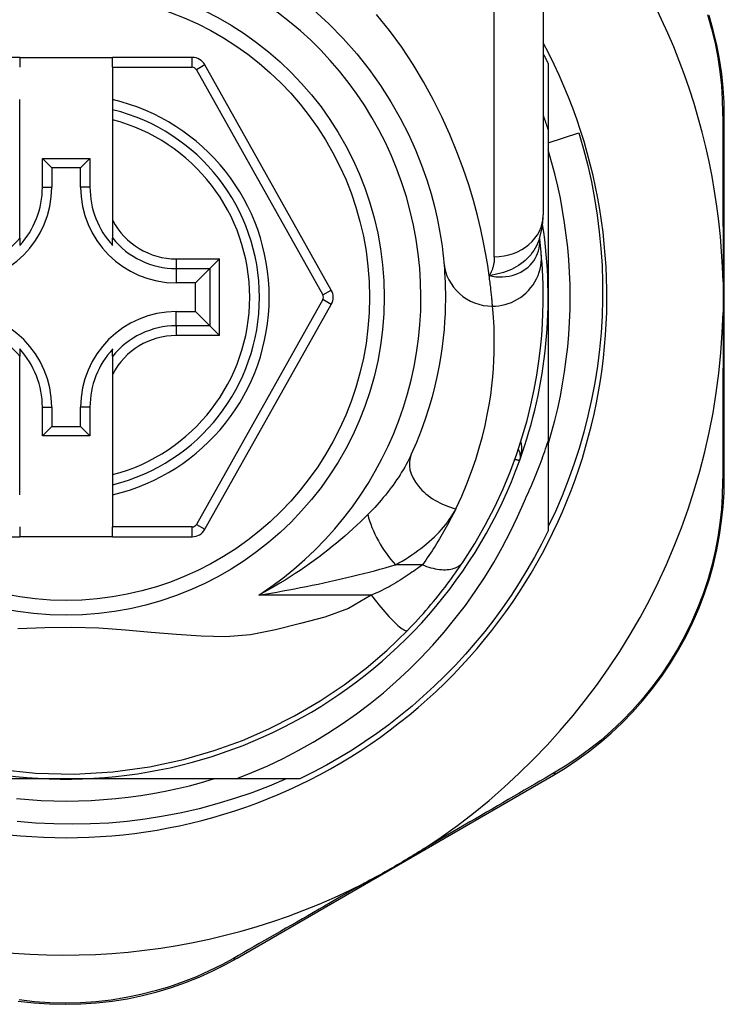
# Model space of a CAD drawing. Header units: inches. Extents: x 20 to 683, y 61 to 320.
# Tile 102 of 205: x 96.56 to 97.127, y 212.201 to 212.993. Entities that reach past the tile are written whole.
import ezdxf

# ---------------------------------------------------------------- set-up
doc = ezdxf.new("R2010")
doc.units = ezdxf.units.IN
doc.header["$MEASUREMENT"] = 0
doc.layers.add('Visible Edges(ANSI)', color=7, linetype='Continuous', lineweight=25)
doc.layers.add('Visible Tangent Edges(ANSI)', color=7, linetype='Continuous', lineweight=25)

msp = doc.modelspace()

# ---------------------------------------------------------------- linework, layer by layer
at = {"layer": 'Visible Edges(ANSI)'}
for p, q in [((96.9817, 213.07342), (96.9817, 212.83616)), ((96.56044, 212.96273), (96.49649, 212.96273)), ((96.56044, 212.96273), (96.56044, 212.95486)), ((96.56044, 212.96273), (96.63524, 212.96273)), ((96.69919, 212.96273), (96.63524, 212.96273)), ((96.63524, 212.95486), (96.63524, 212.96273)), ((96.81113, 212.77551), (96.70949, 212.9567)), ((96.98564, 212.95782), (96.98564, 212.90476)), ((96.63524, 212.95486), (96.63524, 212.92878)), ((96.56044, 212.92068), (96.56044, 212.92878)), ((96.63524, 212.92878), (96.63524, 212.92068)), ((96.56044, 212.91255), (96.56044, 212.92068)), ((96.63524, 212.92068), (96.63524, 212.91255)), ((96.56044, 212.83157), (96.56044, 212.91255)), ((96.63524, 212.91255), (96.63524, 212.83157)), ((97.12737, 212.6235), (97.12737, 212.91558)), ((96.98564, 212.90476), (96.98564, 212.76973)), ((96.98564, 212.89398), (97.01025, 212.90192)), ((96.5787, 212.85831), (96.5787, 212.8814)), ((96.5787, 212.8814), (96.58628, 212.87382)), ((96.5787, 212.8814), (96.61699, 212.8814)), ((96.61699, 212.8814), (96.60941, 212.87382)), ((96.61699, 212.8814), (96.61699, 212.85831)), ((96.58628, 212.87382), (96.58628, 212.85831)), ((96.60941, 212.87382), (96.58628, 212.87382)), ((96.60941, 212.85831), (96.60941, 212.87382)), ((96.56044, 212.8173), (96.56044, 212.83157)), ((96.63524, 212.83157), (96.63524, 212.8173)), ((96.56044, 212.8173), (96.56044, 212.81139)), ((96.63524, 212.81139), (96.63524, 212.8173)), ((96.97878, 212.81699), (96.97877, 212.81704)), ((96.7212, 212.80057), (96.71336, 212.79273)), ((96.71336, 212.79273), (96.70193, 212.7813)), ((96.70193, 212.7813), (96.68643, 212.7813)), ((96.70193, 212.75817), (96.70193, 212.7813)), ((96.98564, 212.76973), (96.98564, 212.65381)), ((96.68643, 212.75817), (96.70193, 212.75817)), ((96.71336, 212.74674), (96.70193, 212.75817)), ((96.7095, 212.58293), (96.81113, 212.76395)), ((96.71336, 212.74674), (96.7212, 212.73889)), ((96.56044, 212.72808), (96.56044, 212.72217)), ((96.63524, 212.72217), (96.63524, 212.72808)), ((96.56044, 212.70789), (96.56044, 212.72217)), ((96.63524, 212.72217), (96.63524, 212.70789)), ((96.56044, 212.62691), (96.56044, 212.70789)), ((96.63524, 212.70789), (96.63524, 212.62691)), ((96.5787, 212.65807), (96.5787, 212.68115)), ((96.58628, 212.68115), (96.58628, 212.66565)), ((96.60941, 212.66565), (96.60941, 212.68115)), ((96.61699, 212.68115), (96.61699, 212.65807)), ((96.5787, 212.65807), (96.58628, 212.66565)), ((96.58628, 212.66565), (96.60941, 212.66565)), ((96.61699, 212.65807), (96.60941, 212.66565)), ((96.61699, 212.65807), (96.5787, 212.65807)), ((96.98564, 212.65381), (96.98564, 212.58165)), ((96.56044, 212.61879), (96.56044, 212.62691)), ((96.63524, 212.62691), (96.63524, 212.61879)), ((96.56044, 212.61068), (96.56044, 212.61879)), ((96.63524, 212.61879), (96.63524, 212.61068)), ((96.63524, 212.61068), (96.63524, 212.58478)), ((96.56044, 212.58478), (96.56044, 212.57691)), ((96.63524, 212.57691), (96.63524, 212.58478)), ((96.49649, 212.57691), (96.56044, 212.57691)), ((96.63524, 212.57691), (96.56044, 212.57691)), ((96.63524, 212.57691), (96.6992, 212.57691)), ((96.7353, 212.23761), (96.98987, 212.385)), ((96.59784, 212.38194), (96.44193, 212.38194)), ((96.73455, 212.38194), (96.59784, 212.38194)), ((96.78593, 212.38194), (96.73455, 212.38194))]:
    msp.add_line(p, q, dxfattribs=at)
at = {"layer": 'Visible Edges(ANSI)', "flags": 128}
for points in [[(96.79693, 213.00094), (96.80922, 212.98974), (96.82081, 212.97799), (96.83165, 212.96576), (96.84168, 212.95314), (96.85085, 212.94021), (96.85914, 212.92711), (96.86656, 212.91398), (96.87314, 212.90098), (96.8789, 212.88824), (96.88384, 212.8759), (96.88799, 212.86412), (96.89138, 212.85303), (96.89413, 212.84277), (96.89633, 212.83337), (96.89804, 212.82489), (96.89933, 212.81737), (96.90027, 212.81085), (96.90093, 212.80538), (96.90137, 212.801), (96.90167, 212.79776)], [(97.12737, 212.91558), (97.12714, 212.92671), (97.12645, 212.93807), (97.12526, 212.94961), (97.12355, 212.96127), (97.12132, 212.973), (97.11854, 212.98476), (97.11521, 212.99652)], [(96.9817, 212.96573), (96.98187, 212.9654), (96.98203, 212.96507), (96.9822, 212.96474), (96.98237, 212.96441), (96.98253, 212.96409), (96.9827, 212.96376), (96.98287, 212.96343), (96.98303, 212.9631), (96.9832, 212.96277), (96.98336, 212.96244), (96.98353, 212.96211), (96.98369, 212.96178), (96.98385, 212.96145), (96.98402, 212.96112), (96.98418, 212.96079), (96.98434, 212.96046), (96.98451, 212.96013), (96.98467, 212.9598), (96.98483, 212.95947), (96.98499, 212.95914), (96.98515, 212.95881), (96.98532, 212.95848), (96.98548, 212.95815), (96.98564, 212.95782)], [(96.98564, 212.90476), (96.98548, 212.90524), (96.98532, 212.90573), (96.98516, 212.90621), (96.98501, 212.9067), (96.98485, 212.90718), (96.98469, 212.90767), (96.98453, 212.90815), (96.98436, 212.90864), (96.9842, 212.90912), (96.98404, 212.9096), (96.98388, 212.91009), (96.98371, 212.91057), (96.98355, 212.91105), (96.98338, 212.91154), (96.98322, 212.91202), (96.98305, 212.9125), (96.98289, 212.91299), (96.98272, 212.91347), (96.98255, 212.91395), (96.98238, 212.91443), (96.98221, 212.91492), (96.98204, 212.9154), (96.98187, 212.91588), (96.9817, 212.91636)], [(97.01025, 212.90192), (97.01405, 212.88887), (97.01744, 212.87572), (97.02041, 212.86248), (97.02297, 212.84917), (97.0251, 212.83579), (97.02681, 212.82236), (97.02811, 212.80888), (97.02897, 212.79536), (97.02942, 212.78182), (97.02944, 212.76826), (97.02903, 212.75469), (97.02819, 212.74113), (97.02693, 212.72759), (97.02524, 212.71411), (97.02313, 212.7007), (97.02061, 212.68738), (97.01766, 212.67416), (97.01431, 212.66104), (97.01054, 212.64803), (97.00636, 212.63515), (97.00178, 212.6224), (96.9968, 212.60979), (96.99142, 212.59734), (96.98564, 212.58505)], [(96.98564, 212.65118), (96.98845, 212.6608), (96.99102, 212.67049), (96.99336, 212.68024), (96.99545, 212.69005), (96.9973, 212.6999), (96.9989, 212.7098), (97.00026, 212.71973), (97.00137, 212.72969), (97.00224, 212.73968), (97.00286, 212.74969), (97.00323, 212.75971), (97.00335, 212.76973), (97.00323, 212.77976), (97.00286, 212.78978), (97.00224, 212.79978), (97.00137, 212.80977), (97.00026, 212.81973), (96.9989, 212.82967), (96.9973, 212.83956), (96.99545, 212.84942), (96.99336, 212.85922), (96.99102, 212.86897), (96.98845, 212.87866), (96.98564, 212.88828)], [(96.97868, 212.81674), (96.981, 212.82662), (96.9817, 212.83616)], [(96.98008, 212.80499), (96.98005, 212.80533), (96.98001, 212.80568), (96.97998, 212.80605), (96.97994, 212.80643), (96.9799, 212.80683), (96.97986, 212.80724), (96.97982, 212.80767), (96.97978, 212.8081), (96.97973, 212.80856), (96.97968, 212.80902), (96.97963, 212.8095), (96.97958, 212.81), (96.97953, 212.8105), (96.97947, 212.81102), (96.97942, 212.81156), (96.97935, 212.81211), (96.97929, 212.81267), (96.97923, 212.81325), (96.97916, 212.81384), (96.97909, 212.81444), (96.97902, 212.81506), (96.97894, 212.81569), (96.97886, 212.81633), (96.97878, 212.81699)], [(96.91722, 212.5568), (96.9266, 212.57158), (96.93506, 212.58635), (96.94264, 212.60103), (96.94937, 212.61554), (96.95529, 212.6298), (96.96043, 212.64372), (96.96486, 212.65728), (96.96863, 212.67043), (96.9718, 212.68313), (96.97442, 212.69534), (96.97655, 212.70703), (96.97822, 212.71819), (96.97951, 212.72879), (96.98045, 212.73881), (96.9811, 212.74824), (96.98149, 212.75707), (96.98168, 212.76529), (96.98169, 212.77288), (96.98157, 212.77985), (96.98135, 212.78617), (96.98106, 212.79186), (96.98074, 212.79689), (96.9804, 212.80127), (96.98008, 212.80499)], [(96.90167, 212.79776), (96.90189, 212.79529), (96.90211, 212.79245), (96.90234, 212.78924), (96.90255, 212.78564), (96.90273, 212.78167), (96.90287, 212.77733), (96.90295, 212.77262), (96.90295, 212.76755), (96.90287, 212.76213), (96.90268, 212.75637), (96.90235, 212.75027), (96.90187, 212.74384), (96.90122, 212.73707), (96.90036, 212.72996), (96.89929, 212.72253), (96.89797, 212.71477), (96.89638, 212.70669), (96.89448, 212.69832), (96.89227, 212.68967), (96.8897, 212.68078), (96.88677, 212.67167), (96.88344, 212.66236), (96.8797, 212.65289), (96.87552, 212.64327)], [(97.12637, 212.78205), (97.1264, 212.78103), (97.12642, 212.78), (97.12643, 212.77897), (97.12645, 212.77793), (97.12647, 212.7769), (97.12648, 212.77587), (97.12649, 212.77485), (97.1265, 212.77382), (97.1265, 212.7728), (97.12651, 212.77177), (97.12651, 212.77075), (97.12651, 212.76972), (97.12651, 212.7687), (97.12651, 212.76767), (97.1265, 212.76665), (97.1265, 212.76563), (97.12649, 212.7646), (97.12648, 212.76358), (97.12647, 212.76255), (97.12645, 212.76152), (97.12643, 212.76049), (97.12642, 212.75947), (97.1264, 212.75844), (97.12637, 212.75741)], [(96.9665, 212.6056), (96.96742, 212.60756), (96.96833, 212.60952), (96.96923, 212.61149), (96.97012, 212.61346), (96.971, 212.61544), (96.97186, 212.61742), (96.97272, 212.61941), (96.97357, 212.6214), (96.9744, 212.62339), (96.97523, 212.62539), (96.97604, 212.6274), (96.97685, 212.6294), (96.97764, 212.63142), (96.97842, 212.63343), (96.97919, 212.63545), (96.97995, 212.63748), (96.9807, 212.63951), (96.98144, 212.64154), (96.98216, 212.64357), (96.98288, 212.64561), (96.98359, 212.64766), (96.98428, 212.64971), (96.98497, 212.65176), (96.98564, 212.65381)], [(96.98987, 212.385), (96.99935, 212.39075), (97.00879, 212.39701), (97.01814, 212.40379), (97.02734, 212.41107), (97.03635, 212.41885), (97.04511, 212.4271), (97.0536, 212.43583), (97.06177, 212.44503), (97.06959, 212.45468), (97.077, 212.46475), (97.08399, 212.47518), (97.09052, 212.48595), (97.09657, 212.49699), (97.1021, 212.50826), (97.10708, 212.51972), (97.11149, 212.53132), (97.11533, 212.543), (97.11861, 212.55471), (97.12135, 212.56642), (97.12356, 212.57808), (97.12525, 212.58966), (97.12644, 212.60112), (97.12714, 212.61241), (97.12737, 212.6235)], [(96.73455, 212.38194), (96.74734, 212.38703), (96.75996, 212.39254), (96.77239, 212.39848), (96.78463, 212.40484), (96.79665, 212.41161), (96.80846, 212.41879), (96.82002, 212.42637), (96.83131, 212.43434), (96.84232, 212.44267), (96.85303, 212.45136), (96.86344, 212.46042), (96.87354, 212.46981), (96.88332, 212.47955), (96.89277, 212.48962), (96.90188, 212.50002), (96.91063, 212.51072), (96.91901, 212.52171), (96.927, 212.53296), (96.9346, 212.54448), (96.9418, 212.55624), (96.9486, 212.56825), (96.95498, 212.58048), (96.96095, 212.59293), (96.9665, 212.6056)], [(96.98564, 212.58165), (96.98026, 212.57093), (96.97458, 212.56037), (96.96861, 212.54998), (96.96235, 212.53975), (96.95582, 212.5297), (96.949, 212.51984), (96.94191, 212.51017), (96.93456, 212.5007), (96.92695, 212.49143), (96.91908, 212.48239), (96.91096, 212.47356), (96.90261, 212.46497), (96.89401, 212.45661), (96.88519, 212.44849), (96.87614, 212.44063), (96.86688, 212.43301), (96.85741, 212.42566), (96.84774, 212.41857), (96.83788, 212.41176), (96.82783, 212.40522), (96.8176, 212.39896), (96.8072, 212.393), (96.79664, 212.38732), (96.78593, 212.38194)], [(96.87248, 212.50155), (96.87463, 212.50377), (96.87677, 212.50602), (96.8789, 212.50829), (96.88102, 212.51059), (96.88313, 212.5129), (96.88521, 212.51524), (96.88728, 212.5176), (96.88932, 212.51995), (96.89132, 212.52231), (96.8933, 212.52468), (96.89524, 212.52704), (96.89715, 212.52939), (96.89902, 212.53174), (96.90086, 212.53409), (96.90266, 212.53643), (96.90443, 212.53875), (96.90616, 212.54107), (96.90786, 212.54338), (96.90952, 212.54567), (96.91114, 212.54794), (96.91272, 212.55019), (96.91427, 212.55242), (96.91577, 212.55462), (96.91722, 212.5568)], [(96.54249, 212.38989), (96.57307, 212.38668), (96.60422, 212.38593), (96.6353, 212.38772), (96.665, 212.39179), (96.69221, 212.39765), (96.71701, 212.40484), (96.73974, 212.41305), (96.76102, 212.42228), (96.7816, 212.43271), (96.80217, 212.44477), (96.82161, 212.45783), (96.83916, 212.47117), (96.85578, 212.48544), (96.87248, 212.50155)], [(96.5578, 212.3662), (96.56779, 212.36534), (96.5778, 212.36472), (96.58782, 212.36434), (96.59784, 212.36422), (96.60787, 212.36434), (96.61789, 212.36472), (96.62789, 212.36534), (96.63788, 212.3662), (96.64784, 212.36731), (96.65778, 212.36867), (96.66767, 212.37028), (96.67753, 212.37213), (96.68733, 212.37422), (96.69708, 212.37655), (96.70677, 212.37912), (96.71639, 212.38194)], [(96.77476, 212.38194), (96.76116, 212.37619), (96.74735, 212.37092), (96.73335, 212.36612), (96.71919, 212.36181), (96.70491, 212.358), (96.69052, 212.35469), (96.67604, 212.35188), (96.66148, 212.34959), (96.64684, 212.34779), (96.63216, 212.34651), (96.61743, 212.34574), (96.60267, 212.34547), (96.5879, 212.34573), (96.57313, 212.3465), (96.55838, 212.34778)], [(96.88595, 212.326), (96.88402, 212.32475), (96.88207, 212.32351), (96.88011, 212.32228), (96.87816, 212.32107), (96.87617, 212.31985), (96.87417, 212.31864), (96.87217, 212.31743), (96.87017, 212.31624), (96.86818, 212.31506), (96.86622, 212.31391), (96.86425, 212.31276), (96.86229, 212.31162), (96.86032, 212.31048), (96.85835, 212.30935), (96.85637, 212.30822), (96.85438, 212.3071), (96.85239, 212.30598), (96.85039, 212.30486), (96.84834, 212.30374), (96.84627, 212.3026), (96.84419, 212.30148), (96.8421, 212.30037), (96.84002, 212.29927), (96.83795, 212.29821)], [(96.55933, 212.20315), (96.57182, 212.20173), (96.58442, 212.20087), (96.59707, 212.20057), (96.60972, 212.20085), (96.62232, 212.20169), (96.63481, 212.2031), (96.64713, 212.20508), (96.65923, 212.2076), (96.67108, 212.21063), (96.68264, 212.21414), (96.6939, 212.21808), (96.70482, 212.22244), (96.71538, 212.22716), (96.72555, 212.23223), (96.7353, 212.23761)]]:
    msp.add_lwpolyline(points, dxfattribs=at)
at = {"layer": 'Visible Edges(ANSI)'}
msp.add_circle((96.59784, 212.76973), 0.25591, dxfattribs=at)
for centre, radius, start, end in [((96.59699, 212.76973), 0.52953, 1.33308, 43.40464), ((96.59784, 212.76973), 0.43504, 151.92751, 28.07249), ((96.69919, 212.95092), 0.01181, 29.29123, 90), ((96.59784, 212.76973), 0.15551, 283.91643, 76.08357), ((96.50926, 212.85831), 0.07702, 270, 0), ((96.50926, 212.85831), 0.06944, 317.48259, 0), ((96.68643, 212.85831), 0.07702, 180, 270), ((96.68643, 212.85831), 0.06944, 180, 222.51741), ((96.59784, 212.76973), 0.3878, 171.33391, 340.21195), ((96.59784, 212.76973), 0.3878, 340.21195, 8.66609), ((96.80083, 212.76973), 0.01181, 330.68681, 29.29123), ((96.50926, 212.68115), 0.07702, 0, 90), ((96.68643, 212.68115), 0.07702, 90, 180), ((96.59699, 212.76973), 0.52953, 303.07249, 358.66692), ((96.50926, 212.68115), 0.06944, 0, 42.51741), ((96.68643, 212.68115), 0.06944, 137.48259, 180), ((96.95348, 212.64178), 0.00984, 340.21195, 33.93658), ((96.6992, 212.58872), 0.01181, 270, 330.68681), ((96.59699, 212.76973), 0.52953, 251.08535, 297.06854)]:
    msp.add_arc(centre, radius, start, end, dxfattribs=at)
at = {"layer": 'Visible Tangent Edges(ANSI)'}
for p, q in [((96.94233, 212.80227), (96.94233, 213.07342)), ((96.69919, 212.95486), (96.69919, 212.96273)), ((96.70949, 212.9567), (96.70263, 212.95285)), ((96.63524, 212.95486), (96.69919, 212.95486)), ((96.70263, 212.95285), (96.80427, 212.77166)), ((96.5787, 212.85831), (96.58628, 212.85831)), ((96.61699, 212.85831), (96.60941, 212.85831)), ((96.68643, 212.80057), (96.7212, 212.80057)), ((96.68643, 212.80057), (96.68643, 212.79273)), ((96.7212, 212.73889), (96.7212, 212.80057)), ((96.68643, 212.79273), (96.71336, 212.79273)), ((96.68643, 212.79273), (96.68643, 212.7813)), ((96.71336, 212.79273), (96.71336, 212.74674)), ((96.80427, 212.77166), (96.81113, 212.77551)), ((96.80427, 212.76781), (96.70263, 212.58679)), ((96.81113, 212.76395), (96.80427, 212.76781)), ((96.68643, 212.74674), (96.68643, 212.75817)), ((96.68643, 212.74674), (96.68643, 212.73889)), ((96.71336, 212.74674), (96.68643, 212.74674)), ((96.7212, 212.73889), (96.68643, 212.73889)), ((96.5787, 212.68115), (96.58628, 212.68115)), ((96.61699, 212.68115), (96.60941, 212.68115)), ((96.6992, 212.58478), (96.63524, 212.58478)), ((96.6992, 212.57691), (96.6992, 212.58478)), ((96.70263, 212.58679), (96.7095, 212.58293)), ((96.88447, 212.55433), (96.8628, 212.55433)), ((96.84332, 212.53003), (96.7528, 212.53003))]:
    msp.add_line(p, q, dxfattribs=at)
at = {"layer": 'Visible Tangent Edges(ANSI)', "flags": 128}
for points in [[(96.93819, 212.7872), (96.93703, 212.79517), (96.93556, 212.80404), (96.93374, 212.81375), (96.93151, 212.82427), (96.92881, 212.83555), (96.92559, 212.84755), (96.92177, 212.86017), (96.91732, 212.87332), (96.91224, 212.88688), (96.90652, 212.90074), (96.90014, 212.91481), (96.89309, 212.92896), (96.88536, 212.9431), (96.87694, 212.9571), (96.86783, 212.97088), (96.85805, 212.98433), (96.84766, 212.99741)], [(97.1139, 212.99721), (97.11718, 212.98571), (97.11993, 212.9742), (97.12215, 212.96272), (97.12385, 212.95131), (97.12505, 212.94002), (97.12578, 212.92891), (97.12604, 212.91801)], [(97.12604, 212.91801), (97.12606, 212.91278), (97.12608, 212.90751), (97.12611, 212.90219), (97.12613, 212.89683), (97.12615, 212.89142), (97.12617, 212.88598), (97.12618, 212.88049), (97.1262, 212.87497), (97.12622, 212.86941), (97.12624, 212.86381), (97.12625, 212.85817), (97.12627, 212.8525), (97.12628, 212.84679), (97.12629, 212.84105), (97.12631, 212.83527), (97.12632, 212.82946), (97.12633, 212.82362), (97.12634, 212.81775), (97.12635, 212.81184), (97.12635, 212.80592), (97.12636, 212.79997), (97.12637, 212.79401), (97.12637, 212.78803), (97.12637, 212.78205)], [(96.97868, 212.81674), (96.97799, 212.81479), (96.97718, 212.81287), (96.97627, 212.81099), (96.97525, 212.80916), (96.97413, 212.80737), (96.97291, 212.80564), (96.97159, 212.80397), (96.97018, 212.80236), (96.96868, 212.80082), (96.9671, 212.79935), (96.96543, 212.79795), (96.96369, 212.79662), (96.96187, 212.79538), (96.95998, 212.79422), (96.95803, 212.79315), (96.95603, 212.79216), (96.95397, 212.79126), (96.95186, 212.79045), (96.9497, 212.78971), (96.94749, 212.78906), (96.94523, 212.78848), (96.94292, 212.78798), (96.94058, 212.78756), (96.93819, 212.7872)], [(96.93819, 212.7872), (96.94093, 212.78663), (96.94365, 212.78626), (96.94635, 212.78609), (96.94901, 212.78611), (96.95162, 212.78632), (96.95417, 212.78672), (96.95665, 212.78729), (96.95905, 212.78802), (96.96136, 212.78893), (96.96356, 212.78998), (96.96565, 212.79119), (96.96761, 212.79253), (96.96944, 212.794), (96.97112, 212.79559), (96.97266, 212.79729), (96.97405, 212.79909), (96.97527, 212.80097), (96.97632, 212.80294), (96.97719, 212.80496), (96.97789, 212.80705), (96.97841, 212.80918), (96.97875, 212.81135), (96.97891, 212.81353), (96.97888, 212.81571)], [(96.97888, 212.81571), (96.97887, 212.81578), (96.97887, 212.81586), (96.97887, 212.81593), (96.97886, 212.81599), (96.97886, 212.81606), (96.97885, 212.81613), (96.97885, 212.81619), (96.97885, 212.81625), (96.97884, 212.81631), (96.97884, 212.81637), (96.97883, 212.81642), (96.97883, 212.81647), (96.97883, 212.81653), (96.97882, 212.81658), (96.97882, 212.81663), (96.97881, 212.81667), (96.97881, 212.81672), (96.97881, 212.81676), (96.9788, 212.8168), (96.9788, 212.81684), (96.97879, 212.81688), (96.97879, 212.81692), (96.97879, 212.81695), (96.97878, 212.81699)], [(96.94087, 212.76251), (96.94333, 212.76259), (96.94584, 212.76283), (96.94838, 212.76324), (96.95095, 212.76382), (96.95352, 212.7646), (96.95608, 212.76556), (96.95861, 212.76671), (96.96107, 212.76806), (96.96346, 212.76959), (96.96575, 212.77131), (96.96792, 212.77319), (96.96994, 212.77523), (96.97182, 212.77742), (96.97351, 212.77972), (96.97503, 212.78213), (96.97635, 212.78462), (96.97748, 212.78717), (96.97841, 212.78976), (96.97915, 212.79236), (96.97969, 212.79496), (96.98004, 212.79754), (96.98022, 212.80008), (96.98022, 212.80257), (96.98008, 212.80499)], [(96.94233, 212.80227), (96.94232, 212.80158), (96.9423, 212.80089), (96.94227, 212.80021), (96.94222, 212.79953), (96.94216, 212.79886), (96.94208, 212.79819), (96.94199, 212.79752), (96.94189, 212.79686), (96.94177, 212.79621), (96.94164, 212.79557), (96.94149, 212.79492), (96.94132, 212.79429), (96.94115, 212.79366), (96.94095, 212.79304), (96.94074, 212.79242), (96.94052, 212.79182), (96.94028, 212.79121), (96.94003, 212.79062), (96.93976, 212.79003), (96.93948, 212.78945), (96.93918, 212.78888), (96.93886, 212.78831), (96.93854, 212.78775), (96.93819, 212.7872)], [(96.94087, 212.76251), (96.94083, 212.76309), (96.94078, 212.76372), (96.94072, 212.76438), (96.94066, 212.76509), (96.9406, 212.76583), (96.94053, 212.76661), (96.94046, 212.76743), (96.94038, 212.76829), (96.94029, 212.76919), (96.9402, 212.77013), (96.94011, 212.7711), (96.94, 212.77212), (96.93989, 212.77317), (96.93978, 212.77426), (96.93965, 212.77538), (96.93952, 212.77655), (96.93939, 212.77775), (96.93924, 212.77899), (96.93909, 212.78027), (96.93893, 212.78158), (96.93876, 212.78293), (96.93858, 212.78432), (96.93839, 212.78574), (96.93819, 212.7872)], [(96.91135, 212.59949), (96.91607, 212.60964), (96.92029, 212.61964), (96.92405, 212.62946), (96.92736, 212.63907), (96.93026, 212.64846), (96.93276, 212.65758), (96.9349, 212.66642), (96.9367, 212.67494), (96.93818, 212.68313), (96.9394, 212.69097), (96.94036, 212.69847), (96.9411, 212.70561), (96.94164, 212.7124), (96.94201, 212.71884), (96.94223, 212.72492), (96.94232, 212.73063), (96.94232, 212.73598), (96.94223, 212.74095), (96.94207, 212.74553), (96.94186, 212.74972), (96.94163, 212.75352), (96.94137, 212.75691), (96.94112, 212.75991), (96.94087, 212.76251)], [(97.12637, 212.75741), (97.12637, 212.75142), (97.12637, 212.74544), (97.12636, 212.73947), (97.12635, 212.73351), (97.12635, 212.72757), (97.12634, 212.72166), (97.12633, 212.71578), (97.12632, 212.70993), (97.12631, 212.70411), (97.12629, 212.69832), (97.12628, 212.69256), (97.12627, 212.68683), (97.12625, 212.68113), (97.12624, 212.67547), (97.12622, 212.66985), (97.1262, 212.66426), (97.12618, 212.65871), (97.12616, 212.6532), (97.12615, 212.64773), (97.12613, 212.6423), (97.1261, 212.63692), (97.12608, 212.63159), (97.12606, 212.6263), (97.12604, 212.62106)], [(96.96274, 212.63845), (96.96295, 212.63906), (96.96315, 212.63967), (96.96333, 212.64029), (96.96351, 212.64091), (96.96366, 212.64154), (96.96381, 212.64217), (96.96394, 212.6428), (96.96405, 212.64344), (96.96415, 212.64408), (96.96424, 212.64472), (96.96431, 212.64536), (96.96436, 212.64599), (96.9644, 212.64663), (96.96442, 212.64727), (96.96443, 212.64791), (96.96442, 212.64854), (96.96439, 212.64918), (96.96435, 212.64981), (96.96428, 212.65044), (96.9642, 212.65107), (96.9641, 212.65169), (96.96398, 212.6523), (96.96384, 212.65291), (96.96368, 212.65351)], [(96.87552, 212.64327), (96.87456, 212.64122), (96.87355, 212.63916), (96.87249, 212.63709), (96.87137, 212.63502), (96.87021, 212.63295), (96.869, 212.63087), (96.86775, 212.6288), (96.86646, 212.62673), (96.86512, 212.62467), (96.86374, 212.62261), (96.86232, 212.62056), (96.86087, 212.61851), (96.85937, 212.61648), (96.85784, 212.61445), (96.85627, 212.61243), (96.85466, 212.61042), (96.85301, 212.60841), (96.85132, 212.60642), (96.8496, 212.60443), (96.84785, 212.60246), (96.84606, 212.6005), (96.84424, 212.59856), (96.84238, 212.59663), (96.8405, 212.59472)], [(96.95885, 212.63927), (96.95915, 212.63921), (96.95944, 212.63915), (96.95972, 212.63909), (96.95999, 212.63903), (96.96025, 212.63897), (96.96049, 212.63892), (96.96073, 212.63887), (96.96095, 212.63883), (96.96116, 212.63878), (96.96136, 212.63874), (96.96155, 212.6387), (96.96172, 212.63866), (96.96188, 212.63863), (96.96202, 212.6386), (96.96216, 212.63857), (96.96228, 212.63854), (96.96239, 212.63852), (96.96248, 212.6385), (96.96256, 212.63849), (96.96262, 212.63847), (96.96267, 212.63846), (96.96271, 212.63845), (96.96273, 212.63845), (96.96274, 212.63845)], [(97.12604, 212.62106), (97.12577, 212.61021), (97.12504, 212.59916), (97.12384, 212.58795), (97.12215, 212.57662), (97.11996, 212.56521), (97.11725, 212.55375), (97.11401, 212.54229), (97.11024, 212.53087), (97.1059, 212.51952), (97.10101, 212.5083), (97.09559, 212.49726), (97.08967, 212.48645), (97.08327, 212.47591), (97.07644, 212.46568), (97.06918, 212.45582), (97.06155, 212.44636), (97.05356, 212.43734), (97.04526, 212.42878), (97.0367, 212.42067), (97.02791, 212.41304), (97.01893, 212.40588), (97.0098, 212.39921), (97.00058, 212.39305), (96.99132, 212.38739)], [(96.8628, 212.55433), (96.86552, 212.55584), (96.86819, 212.5574), (96.87082, 212.55899), (96.8734, 212.56062), (96.87593, 212.56229), (96.8784, 212.56399), (96.88082, 212.56573), (96.88318, 212.5675), (96.88548, 212.56929), (96.88772, 212.57112), (96.8899, 212.57298), (96.89201, 212.57487), (96.89406, 212.57678), (96.89604, 212.57873), (96.89794, 212.5807), (96.89978, 212.5827), (96.90153, 212.58473), (96.90321, 212.58678), (96.9048, 212.58886), (96.90631, 212.59095), (96.90772, 212.59306), (96.90903, 212.59519), (96.91024, 212.59733), (96.91135, 212.59949)], [(96.91135, 212.59949), (96.91044, 212.59763), (96.90951, 212.59577), (96.90856, 212.59391), (96.9076, 212.59205), (96.90662, 212.59018), (96.90562, 212.5883), (96.9046, 212.58643), (96.90356, 212.58455), (96.90251, 212.58267), (96.90144, 212.58079), (96.90035, 212.5789), (96.89924, 212.57701), (96.89811, 212.57512), (96.89696, 212.57323), (96.8958, 212.57134), (96.89462, 212.56945), (96.89342, 212.56756), (96.8922, 212.56567), (96.89096, 212.56378), (96.8897, 212.56189), (96.88842, 212.56), (96.88713, 212.55811), (96.88581, 212.55622), (96.88447, 212.55433)], [(96.8405, 212.59472), (96.83762, 212.59187), (96.83466, 212.58901), (96.83163, 212.58614), (96.82851, 212.58327), (96.82532, 212.58039), (96.82206, 212.57752), (96.81874, 212.57465), (96.81534, 212.5718), (96.81189, 212.56897), (96.80837, 212.56616), (96.80479, 212.56337), (96.80115, 212.56061), (96.79745, 212.55787), (96.79369, 212.55516), (96.78987, 212.55248), (96.78598, 212.54983), (96.78203, 212.54721), (96.77803, 212.54463), (96.77396, 212.54209), (96.76984, 212.53958), (96.76566, 212.53712), (96.76143, 212.53471), (96.75714, 212.53234), (96.7528, 212.53003)], [(96.7528, 212.53003), (96.75765, 212.53081), (96.76248, 212.53162), (96.7673, 212.53244), (96.7721, 212.53329), (96.77689, 212.53417), (96.78166, 212.53506), (96.78641, 212.53598), (96.79114, 212.53691), (96.79585, 212.53787), (96.80054, 212.53884), (96.8052, 212.53984), (96.80984, 212.54085), (96.81445, 212.54188), (96.81904, 212.54294), (96.8236, 212.54401), (96.82813, 212.5451), (96.83263, 212.54621), (96.8371, 212.54733), (96.84152, 212.54847), (96.8459, 212.54962), (96.85022, 212.55078), (96.85448, 212.55196), (96.85868, 212.55314), (96.8628, 212.55433)], [(96.88447, 212.55433), (96.88316, 212.55336), (96.88181, 212.55237), (96.88043, 212.55137), (96.87901, 212.55036), (96.87755, 212.54934), (96.87606, 212.54831), (96.87454, 212.54727), (96.87298, 212.54623), (96.8714, 212.54519), (96.86978, 212.54414), (96.86813, 212.54309), (96.86645, 212.54203), (96.86474, 212.54098), (96.863, 212.53992), (96.86122, 212.53886), (96.85942, 212.5378), (96.85759, 212.53674), (96.85574, 212.53569), (96.85382, 212.53465), (96.85184, 212.53365), (96.84979, 212.53268), (96.84769, 212.53176), (96.84553, 212.53087), (96.84332, 212.53003)], [(96.88447, 212.55433), (96.88615, 212.55367), (96.88784, 212.55305), (96.88955, 212.55249), (96.89127, 212.55199), (96.89299, 212.55155), (96.89471, 212.55118), (96.89641, 212.55087), (96.89809, 212.55064), (96.89974, 212.55048), (96.90136, 212.5504), (96.90293, 212.5504), (96.90446, 212.55047), (96.90593, 212.55063), (96.90734, 212.55085), (96.90869, 212.55116), (96.90996, 212.55154), (96.91116, 212.55198), (96.91227, 212.5525), (96.91331, 212.55308), (96.91426, 212.55372), (96.91513, 212.55442), (96.91592, 212.55516), (96.91661, 212.55596), (96.91722, 212.5568)], [(96.84332, 212.53003), (96.82509, 212.51926), (96.80603, 212.5122), (96.78635, 212.50699), (96.76625, 212.50191), (96.74609, 212.49786), (96.72619, 212.49643), (96.70644, 212.49677), (96.68653, 212.49816), (96.66627, 212.49997), (96.64546, 212.50178), (96.62398, 212.50322), (96.60226, 212.50396), (96.58064, 212.50371), (96.55895, 212.50282)], [(96.84332, 212.53003), (96.84479, 212.52809), (96.8463, 212.52613), (96.84786, 212.52415), (96.84944, 212.52217), (96.85106, 212.52021), (96.85268, 212.51827), (96.85431, 212.51638), (96.85593, 212.51454), (96.85753, 212.51278), (96.8591, 212.5111), (96.86062, 212.50953), (96.86208, 212.50807), (96.86347, 212.50674), (96.86479, 212.50554), (96.86602, 212.50449), (96.86715, 212.50358), (96.86819, 212.50283), (96.86912, 212.50222), (96.86994, 212.50176), (96.87066, 212.50146), (96.87127, 212.50129), (96.87177, 212.50125), (96.87218, 212.50134), (96.87248, 212.50155)], [(96.99132, 212.38739), (96.98725, 212.38501), (96.98315, 212.38261), (96.97901, 212.38019), (96.97485, 212.37776), (96.97065, 212.37531), (96.96642, 212.37284), (96.96217, 212.37035), (96.95788, 212.36785), (96.95357, 212.36534), (96.94923, 212.36281), (96.94486, 212.36026), (96.94047, 212.3577), (96.93605, 212.35513), (96.93161, 212.35254), (96.92714, 212.34994), (96.92265, 212.34732), (96.91813, 212.3447), (96.9136, 212.34206), (96.90904, 212.33941), (96.90446, 212.33675), (96.89986, 212.33407), (96.89524, 212.33139), (96.8906, 212.3287), (96.88595, 212.326)], [(96.83795, 212.29821), (96.83332, 212.29553), (96.82869, 212.29286), (96.82408, 212.29019), (96.81948, 212.28754), (96.8149, 212.2849), (96.81035, 212.28228), (96.80581, 212.27966), (96.8013, 212.27706), (96.79681, 212.27447), (96.79234, 212.2719), (96.78789, 212.26934), (96.78347, 212.2668), (96.77907, 212.26427), (96.77469, 212.26175), (96.77035, 212.25925), (96.76602, 212.25677), (96.76173, 212.2543), (96.75746, 212.25185), (96.75322, 212.24942), (96.74902, 212.247), (96.74484, 212.24461), (96.7407, 212.24223), (96.73659, 212.23987), (96.73251, 212.23754)], [(96.73251, 212.23754), (96.72295, 212.23231), (96.71298, 212.22739), (96.70263, 212.2228), (96.69192, 212.21857), (96.68089, 212.21474), (96.66956, 212.21133), (96.65795, 212.20839), (96.6461, 212.20594), (96.63403, 212.20402), (96.6218, 212.20265), (96.60947, 212.20183), (96.59708, 212.20157), (96.58469, 212.20185), (96.57235, 212.20269), (96.56012, 212.20407)]]:
    msp.add_lwpolyline(points, dxfattribs=at)
at = {"layer": 'Visible Tangent Edges(ANSI)'}
msp.add_circle((96.59784, 212.76973), 0.24409, dxfattribs=at)
for centre, radius, start, end in [((96.59784, 212.76973), 0.28543, 302.8812, 237.1188), ((96.69919, 212.95092), 0.00394, 29.29123, 90), ((96.59784, 212.76973), 0.16339, 283.23324, 76.76676), ((96.59784, 212.76973), 0.14764, 284.67485, 75.32515), ((96.68643, 212.85831), 0.05775, 207.58522, 270), ((96.50926, 212.85831), 0.06559, 270, 321.29033), ((96.68643, 212.85831), 0.06559, 218.70967, 270), ((96.80083, 212.76973), 0.00394, 330.68681, 29.29123), ((96.50926, 212.68115), 0.06559, 38.70967, 90), ((96.68643, 212.68115), 0.06559, 90, 141.29033), ((96.68643, 212.68115), 0.05775, 90, 152.41478), ((96.6992, 212.58872), 0.00394, 270, 330.68681)]:
    msp.add_arc(centre, radius, start, end, dxfattribs=at)
for centre, major_axis, ratio, start_param, end_param in [((97.11737, 212.91558), (0.01, 0), 0.487954, 0, 0.52137), ((96.94233, 212.83616), (0.03937, 0), 0.860915, 4.712389, 6.283185), ((97.17519, 212.82975), (-0.19646, -0.01245), 0.394768, 0.00408, 0.020515), ((96.94087, 212.80137), (-0.0392, -0.00362), 0.987056, 0, 1.480007), ((96.91135, 212.62695), (-0.03583, 0.01632), 0.663135, 0, 1.864107), ((97.11737, 212.6235), (0.01, 0), 0.488859, 5.761481, 6.283185), ((96.8628, 212.57864), (0.01985, -0.034), 0.367954, 4.019795, 5.274641), ((96.98486, 212.39366), (0.00501, -0.00865), 0.491578, 0, 0.522713), ((96.73029, 212.24626), (0.00501, -0.00865), 0.490887, 5.760729, 6.283185)]:
    msp.add_ellipse(centre, major_axis=major_axis, ratio=ratio, start_param=start_param, end_param=end_param, dxfattribs=at)

doc.saveas('drawing.dxf')
